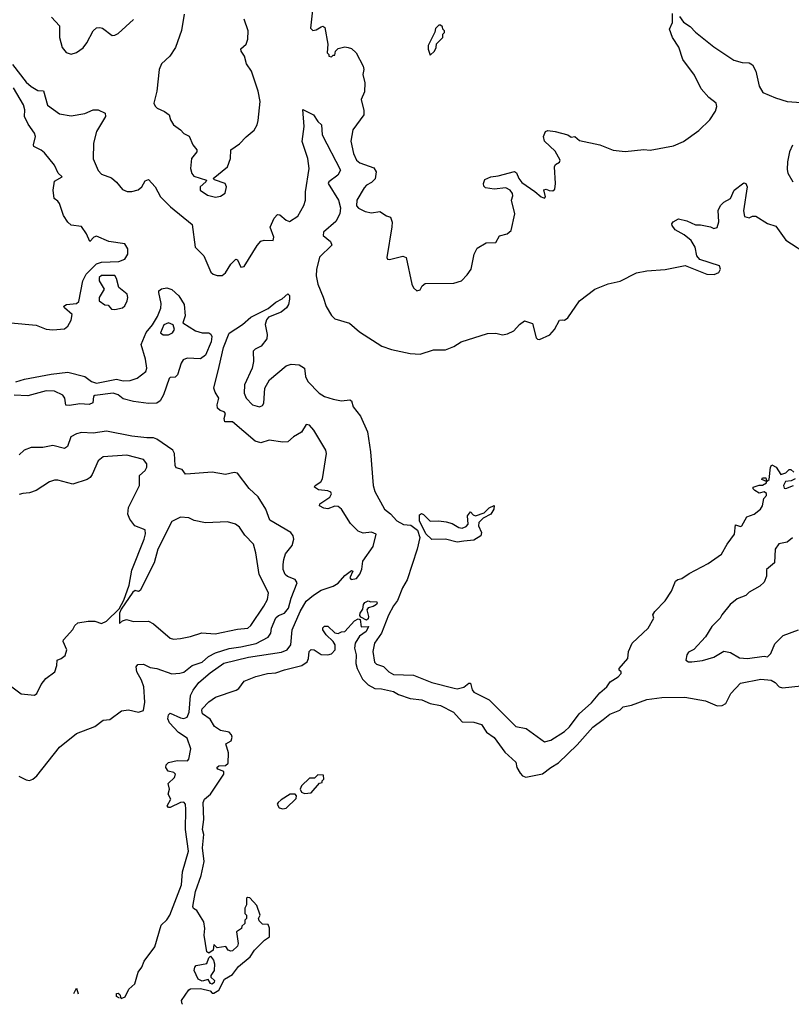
# Model space of a CAD drawing. Extents: x 1933546 to 2138868, y 524910 to 667279.
# Tile 98 of 256: x 2018017 to 2022617, y 534573 to 540442. Entities that reach past the tile are written whole.
import ezdxf

# ---------------------------------------------------------------- set-up
doc = ezdxf.new("R2010")
doc.units = 0

msp = doc.modelspace()

# ---------------------------------------------------------------- linework, layer by layer
at = {"layer": '0CON10XD'}
for points in [[(2019767.4, 540535), (2019751.7, 540391.7), (2019765, 540376.7), (2019785, 540381.2), (2019815, 540400), (2019825, 540402.5), (2019836.7, 540395), (2019853.3, 540295), (2019850, 540245), (2019860, 540235), (2019860, 540225), (2019875, 540220), (2019885, 540230), (2019895, 540230), (2019900, 540255), (2019915, 540270), (2019955, 540280), (2019975, 540276.7), (2019995, 540270), (2020023.3, 540245), (2020063.8, 540165), (2020068, 540145), (2020062.9, 540115), (2020074.5, 540065.5), (2020072.6, 540012.6), (2020053.6, 539965), (2020069.6, 539899.6), (2020069.2, 539875), (2020003.6, 539785), (2019992, 539718), (2020007.3, 539645), (2020024.6, 539605), (2020045, 539589.4), (2020127.9, 539557.9), (2020142.1, 539535), (2020136.2, 539493.8), (2020115, 539472.2), (2020084.6, 539455.4), (2020071.2, 539438.8), (2020026.2, 539365), (2020025, 539332.5), (2020037.5, 539317.5), (2020077.6, 539297.6), (2020115, 539290), (2020165, 539297.5), (2020203, 539273), (2020227.5, 539265), (2020236.7, 539235), (2020236.4, 539206.4), (2020205.6, 539025), (2020210.8, 539015), (2020222.2, 539012.2), (2020301.7, 539031.7), (2020320.5, 539025), (2020355, 538866.2), (2020365, 538843.8), (2020385, 538826.2), (2020405, 538831.2), (2020416, 538855), (2020435, 538868.6), (2020605, 538871.2), (2020650, 538885), (2020685, 538920), (2020708.6, 538955), (2020727.1, 539045), (2020745, 539080.8), (2020798.3, 539111.7), (2020855, 539113.3), (2020877, 539153), (2020924.1, 539165.9), (2020946.7, 539185), (2020968.8, 539285), (2020950, 539365), (2020957.7, 539392.3), (2020954.2, 539405), (2020941.9, 539425), (2020915, 539440), (2020845, 539432.2), (2020795, 539440), (2020785, 539450), (2020781.6, 539465), (2020790.2, 539489.8), (2020825, 539505.3), (2020869.4, 539510.6), (2020966.8, 539536.8), (2020979.1, 539529.1), (2020992.7, 539495), (2021011.3, 539471.3), (2021088.5, 539418.5), (2021126.7, 539385), (2021145, 539377.5), (2021152.5, 539385), (2021141.7, 539428.3), (2021155, 539432.5), (2021173.6, 539423.6), (2021195, 539422.5), (2021208, 539432), (2021212, 539465), (2021206.2, 539565), (2021210.8, 539579.2), (2021235, 539593.3), (2021238.6, 539605), (2021208.9, 539658.9), (2021145, 539718), (2021139.5, 539745), (2021152.5, 539775), (2021165, 539780.4), (2021210, 539775), (2021285, 539754.4), (2021305, 539741.2), (2021327.5, 539745), (2021355, 539721.4), (2021475, 539696.7), (2021555, 539663.8), (2021626.1, 539656.1), (2021738.8, 539668.8), (2021775, 539664.3), (2021915, 539690), (2021974.1, 539715.9), (2022065, 539781.2), (2022131.2, 539845), (2022164.2, 539895.8), (2022173.8, 539925), (2022168.8, 539945), (2022125, 539978.8), (2022079.8, 540029.8), (2022040.1, 540110.1), (2021970.6, 540205), (2021947.1, 540277.1), (2021908.8, 540335), (2021890.5, 540385), (2021908.5, 540425), (2021908.3, 540478.3)], [(2018998, 540475), (2018982.7, 540377.3), (2018946, 540275), (2018912.5, 540225), (2018862, 540178), (2018848.9, 540145), (2018834.4, 540015), (2018817.5, 539945), (2018825.5, 539925.5), (2018837.5, 539915), (2018881.2, 539895), (2018909.2, 539875), (2018916, 539845), (2018933.8, 539815), (2018975.6, 539785.6), (2018995, 539763.3), (2019027.9, 539747.9), (2019050, 539695), (2019074, 539665), (2019072.5, 539655), (2019041.4, 539615), (2019035.6, 539555), (2019043.5, 539525), (2019055, 539508.6), (2019130, 539485), (2019127.5, 539475), (2019093.3, 539445), (2019093.3, 539425), (2019136.1, 539396.1), (2019185, 539383.3), (2019215, 539390), (2019243, 539407), (2019250, 539445), (2019242.5, 539465), (2019177.5, 539487.5), (2019170, 539495), (2019256, 539565), (2019274, 539615), (2019276.7, 539665), (2019328.3, 539701.7), (2019366.4, 539743.6), (2019415, 539783.8), (2019433.8, 539815), (2019439.5, 539840.5), (2019450, 539955), (2019439.2, 540015), (2019400, 540135), (2019369.1, 540179.1), (2019356.5, 540225), (2019336.7, 540255), (2019335, 540267.5), (2019367.1, 540295), (2019376.7, 540325), (2019379.2, 540375), (2019355.8, 540445)], [(2021951.2, 540461.2), (2021975, 540426), (2022015, 540400.8), (2022045, 540368), (2022155, 540279.2)], [(2018206.9, 540456.9), (2018253.8, 540405), (2018254.2, 540335), (2018270, 540275), (2018295, 540245.8), (2018325, 540235.7), (2018355, 540245.6), (2018395.4, 540274.6), (2018417, 540303), (2018455, 540376.2), (2018475, 540392.5), (2018495, 540395.8), (2018511.2, 540391.2), (2018568, 540348), (2018585, 540348.8), (2018605, 540360), (2018695, 540442.5)], [(2020465, 540230), (2020490, 540255), (2020500, 540275), (2020501.7, 540298.3), (2020540, 540335), (2020540, 540355), (2020550, 540365), (2020550, 540375), (2020540, 540385), (2020538.3, 540398.3), (2020525, 540410), (2020515, 540410), (2020495, 540390), (2020491.7, 540368.3), (2020453, 540287), (2020452.5, 540265), (2020465, 540230)], [(2022155, 540279.2), (2022275, 540200.6), (2022325, 540186.7), (2022365, 540184.2), (2022385, 540172), (2022405.4, 540135.4), (2022426, 540045), (2022447.7, 540007.7), (2022522.5, 539975), (2022593.2, 539953.2), (2022675, 539948.8)], [(2017974, 540175), (2018055, 540070), (2018085, 540042.5), (2018125, 540020), (2018158.3, 540018.3), (2018182.7, 539932.7), (2018255, 539880.8), (2018325, 539869.2), (2018405, 539882.5), (2018455, 539904), (2018485, 539903.8), (2018527.5, 539885), (2018528.8, 539865), (2018476, 539775), (2018456.7, 539705), (2018455, 539613.3), (2018485, 539542.5), (2018505, 539521.9), (2018565, 539498.8), (2018595, 539474), (2018630.3, 539430.3), (2018657.9, 539417.9), (2018685, 539417.5), (2018722.5, 539427.5), (2018744.8, 539445.2), (2018765, 539480.8), (2018785, 539489.2), (2018825.5, 539445), (2018857.5, 539385), (2018915.7, 539325.7), (2019045, 539220.8), (2019062.5, 539085), (2019115.5, 539035), (2019157, 538937), (2019170, 538925), (2019193.6, 538916.4), (2019225, 538916.2), (2019245, 538933.8), (2019275, 538984), (2019305, 539013.3), (2019315, 539010), (2019335, 538967.5), (2019355, 538971.2), (2019432, 539095), (2019455, 539120.8), (2019475, 539126.8), (2019528.8, 539125), (2019532.1, 539145), (2019511.1, 539205), (2019535, 539258), (2019555, 539281.2), (2019568.3, 539278.3), (2019605, 539246.7), (2019625, 539238.8), (2019675, 539270), (2019711.5, 539335), (2019721.1, 539365), (2019720.6, 539415), (2019743.3, 539555), (2019734, 539615), (2019701.2, 539715), (2019712.9, 539805), (2019705, 539906.7), (2019769.4, 539875), (2019795, 539834), (2019816, 539815), (2019820, 539755), (2019928.8, 539545), (2019914.5, 539515), (2019860.6, 539475), (2019856.9, 539465), (2019917.5, 539365), (2019929.5, 539319.5), (2019926.5, 539283.5), (2019901.9, 539238.1), (2019829.2, 539175), (2019825.5, 539155), (2019869.5, 539119.5), (2019877.1, 539097.1), (2019804.7, 539025.3), (2019786.6, 538953.4), (2019784.4, 538915), (2019794.5, 538865.5), (2019827.1, 538787.1), (2019845, 538732.5), (2019875, 538678.6), (2019895, 538658.6), (2019983.2, 538633.2), (2020042, 538582), (2020176, 538495), (2020233.3, 538475), (2020345, 538451.8), (2020405, 538447.5), (2020485, 538474), (2020555, 538473.8), (2020605, 538494.2), (2020648, 538522), (2020805, 538571.1), (2020855, 538572.9), (2020895, 538564.2), (2020925, 538569.2), (2020962.5, 538587.5), (2020996.7, 538625), (2021027, 538647), (2021075, 538630), (2021096.1, 538546.1), (2021105, 538536.7), (2021115, 538536.2), (2021176.8, 538563.2), (2021205, 538595.6), (2021235, 538650), (2021252.2, 538652.2), (2021265, 538650.6), (2021285, 538664.4), (2021355, 538765.6), (2021446.7, 538835), (2021525, 538867.9), (2021596.2, 538883.8), (2021695, 538932.5), (2021755.5, 538944.5), (2021865, 538952.2), (2021985, 538976), (2022114.2, 538925.8), (2022157.4, 538922.6), (2022185, 538934.3), (2022195.8, 538955), (2022188.8, 538975), (2022072.5, 539012.5), (2022053.3, 539035), (2022043.8, 539085), (2022019.4, 539125), (2021978.5, 539158.5), (2021925, 539190), (2021906, 539215), (2021904.3, 539225.7), (2021912.3, 539237.7), (2021945, 539253.8), (2021995, 539243.1), (2022045, 539219.2), (2022075, 539218), (2022135, 539206.2), (2022155, 539196.7), (2022175, 539202.5), (2022184.1, 539235.9), (2022181.8, 539305), (2022195, 539334.3), (2022215, 539354.4), (2022254, 539375), (2022277.1, 539425), (2022335, 539468.8), (2022346.7, 539465), (2022354, 539445), (2022331.9, 539301.9), (2022338.3, 539268.3), (2022365, 539261.2), (2022385, 539271.2), (2022405, 539271.2), (2022475, 539226.7), (2022525, 539210.8), (2022585, 539128), (2022725, 539036)], [(2017964.2, 538634.2), (2018115, 538621.2), (2018175, 538597.5), (2018215, 538592.5), (2018285, 538600), (2018303.8, 538615), (2018325, 538650), (2018330.5, 538685), (2018285, 538724), (2018281.2, 538735), (2018295.7, 538744.3), (2018355, 538749.2), (2018368.9, 538761.1), (2018394.3, 538885), (2018412.5, 538925), (2018475, 538986.7), (2018504, 538996), (2018608.9, 539001.1), (2018643.3, 539015), (2018662, 539045), (2018661.2, 539075), (2018643.3, 539105), (2018548.9, 539118.9), (2018475, 539150.9), (2018459.2, 539145), (2018435, 539120), (2018416.4, 539165), (2018385, 539208.1), (2018325, 539217.1), (2018304.3, 539235), (2018277.5, 539275), (2018255, 539346), (2018245, 539360.8), (2018223.3, 539375), (2018216.7, 539425), (2018225, 539480), (2018270, 539505), (2018247, 539527), (2018224.2, 539575), (2018165, 539647.5), (2018144.6, 539664.6), (2018100.8, 539685), (2018098.6, 539695), (2018111.9, 539745), (2018105.6, 539765), (2018068.1, 539818.1), (2018045.6, 539865), (2018047.3, 539905), (2018038.9, 539935), (2017979.7, 540035)], [(2022625, 539693.3), (2022606, 539655), (2022594.1, 539594.1), (2022591.7, 539548.3), (2022596.6, 539526.6), (2022625.8, 539475)], [(2018585, 538714.2), (2018630, 538725), (2018643, 538737), (2018658, 538765), (2018662, 538785), (2018657.5, 538805), (2018608.8, 538845), (2018595, 538900), (2018585, 538916.7), (2018505, 538917.5), (2018490, 538905), (2018490, 538885), (2018520, 538835), (2018490, 538785), (2018490, 538765), (2018525, 538742.5), (2018545, 538740), (2018565, 538716.7), (2018585, 538714.2)], [(2017995, 538282.5), (2018045, 538299.6), (2018205, 538329.8), (2018305, 538340), (2018405, 538314.7), (2018445, 538284.8), (2018475, 538275.7), (2018595, 538298.5), (2018635, 538289.3), (2018675, 538290.9), (2018716.5, 538305), (2018768.9, 538345), (2018774.3, 538365), (2018767.7, 538417.7), (2018741.1, 538505), (2018771.9, 538578.1), (2018807.9, 538622.1), (2018837.8, 538672.2), (2018858.7, 538721.3), (2018860.2, 538749.8), (2018846.7, 538815), (2018847.5, 538825), (2018863, 538837), (2018895, 538842.5), (2018925, 538832.5), (2018965, 538796.7), (2018997.1, 538745), (2019003.6, 538676.4), (2018990, 538635), (2019065, 538588), (2019105, 538575.8), (2019145, 538574.6), (2019157.6, 538567.6), (2019162.4, 538552.4), (2019158.8, 538521.2), (2019125, 538441.5), (2019095, 538420.8), (2019015, 538423.3), (2018992.5, 538415), (2018980.6, 538395), (2018958.8, 538325), (2018945, 538310), (2018915, 538309.2), (2018907.5, 538302.5), (2018874.7, 538205), (2018855, 538170.6), (2018835, 538156.4), (2018784.6, 538154.6), (2018695, 538165.6), (2018635, 538182), (2018603.3, 538205), (2018575, 538215.5), (2018465, 538202.5), (2018457.5, 538195), (2018452.3, 538157.7), (2018431.7, 538148.3), (2018375, 538152.9), (2018315, 538142.9)], [(2018621.6, 534608), (2018645, 534616.9), (2018667.3, 534662.7), (2018704.5, 534695), (2018722.7, 534765), (2018744.7, 534795), (2018759.9, 534830.1), (2018822.5, 534915), (2018860.4, 535045), (2018895, 535076.7), (2018913.2, 535105), (2018982, 535285), (2018987.6, 535362.4), (2019022.8, 535485), (2019004.7, 535615), (2019008.2, 535735), (2019006, 535766), (2018995, 535778.5), (2018975, 535775.4), (2018915, 535745.7), (2018903.3, 535745), (2018896.2, 535755), (2018918.5, 535795), (2018901.8, 535825), (2018909.6, 535855), (2018901.8, 535888.2), (2018939.5, 535925), (2018945.4, 535945), (2018935.3, 535955.3), (2018903, 535963), (2018889.1, 535985), (2018890.2, 535999.8), (2018905.2, 536014.8), (2018955, 536026.7), (2019017.5, 536025), (2019026.4, 536035), (2019036.9, 536095), (2019015, 536159.6), (2018963.9, 536193.9), (2018909.9, 536249.9), (2018900.2, 536275), (2018905, 536299.1), (2018915, 536308.8), (2018975, 536279.5), (2018995, 536276.4), (2019015, 536283.9), (2019026.6, 536313.4), (2019036.1, 536413.9), (2019050.8, 536445), (2019085, 536490.3), (2019152.1, 536547.9), (2019235, 536606.7), (2019381.9, 536641.9), (2019577.9, 536672.1), (2019611.9, 536685), (2019632.7, 536715), (2019642, 536805), (2019689.3, 536915), (2019725, 536975.9), (2019767.8, 537012.2), (2019815, 537040.4), (2019885, 537065.3), (2019916.4, 537083.6), (2019955, 537129.2), (2019995, 537158.8), (2020002.5, 537155), (2019986.2, 537115), (2019994.2, 537104.2), (2020025, 537110), (2020045, 537136), (2020057.5, 537167.5), (2020062.5, 537215), (2020125, 537302.5), (2020142.2, 537375), (2020115, 537387.5), (2020065, 537381.5), (2020035, 537392.5), (2019988.7, 537438.7), (2019936.2, 537525), (2019915, 537539.3), (2019895, 537542), (2019855, 537526.9), (2019829.4, 537530.6), (2019805, 537544.2), (2019805.6, 537555), (2019866.4, 537595), (2019875.3, 537615), (2019871.1, 537625), (2019855, 537633.1), (2019798.7, 537638.7), (2019774, 537655), (2019779.2, 537665), (2019812.9, 537687.1), (2019822.5, 537705), (2019846.7, 537856.7), (2019841.9, 537875), (2019771.4, 537995), (2019745, 538024.2), (2019725, 538028), (2019697.3, 537982.7), (2019649.1, 537955), (2019615, 537925.4), (2019585, 537923.2), (2019505, 537935.7), (2019455, 537918.7), (2019420.1, 537930.1), (2019285, 538045.6), (2019240.8, 538045), (2019235.5, 538065), (2019243.8, 538095), (2019236.2, 538105), (2019211.7, 538111.7), (2019196.1, 538126.1), (2019193.8, 538146.2), (2019204.4, 538185), (2019181.7, 538221.7), (2019174.7, 538244.7), (2019205.7, 538375), (2019233.1, 538486.9), (2019265, 538572.8), (2019345, 538623.9), (2019395, 538668.4), (2019499.1, 538720.9), (2019545, 538758.5), (2019582.6, 538777.4), (2019615, 538806.7), (2019625, 538797.5), (2019625.5, 538775), (2019619.1, 538745), (2019607.7, 538725), (2019575, 538698.1), (2019501.4, 538668.6), (2019487.6, 538652.4), (2019480.9, 538625), (2019491.8, 538565), (2019490.3, 538539.7), (2019455.8, 538495), (2019421.2, 538478.8), (2019408.6, 538465), (2019410, 538405), (2019403.2, 538365), (2019356.7, 538265), (2019354.7, 538215), (2019367.9, 538185), (2019405, 538146.9), (2019447.5, 538135), (2019465, 538142.9), (2019471.9, 538155), (2019477.8, 538245), (2019505.9, 538294.1), (2019605, 538377.5), (2019635, 538387.7), (2019683.3, 538385), (2019715.4, 538365), (2019720.3, 538315), (2019734.7, 538285), (2019803.2, 538215), (2019835, 538196.1), (2019885, 538179.6), (2019935, 538169.7), (2019985, 538176.6), (2019995, 538170.3), (2020006, 538135), (2020048.5, 538078.5), (2020090.1, 537985), (2020107.9, 537865), (2020124.2, 537665), (2020135, 537629.2), (2020191.9, 537525), (2020227.3, 537497.3), (2020266.2, 537455), (2020305, 537433.3), (2020348.7, 537428.7), (2020388.3, 537398.3), (2020402.9, 537355), (2020386.4, 537286.4), (2020327.3, 537102.7), (2020299.6, 537055), (2020270.4, 536979.6), (2020245, 536947.9), (2020215, 536892.9), (2020174.4, 536785.6), (2020132.8, 536725), (2020122.9, 536675), (2020131.9, 536611.9), (2020145, 536600.8), (2020185.4, 536585.4), (2020217.1, 536555), (2020245, 536538.5), (2020365, 536535.5), (2020475, 536491.2), (2020606.3, 536456.3), (2020625, 536454), (2020665, 536464.1), (2020695, 536487.3), (2020705, 536486.4), (2020715, 536447.1), (2020725, 536433.8), (2020816.8, 536386.8), (2020895, 536309.1), (2020975, 536228.3), (2021037.2, 536217.2), (2021145, 536137.9), (2021183, 536147), (2021265, 536198.6), (2021295, 536227.5), (2021352.5, 536305), (2021425, 536370), (2021475, 536430), (2021516.7, 536465), (2021536.7, 536495), (2021584.3, 536525.7), (2021603.3, 536545), (2021602.5, 536555), (2021590, 536565), (2021590, 536575), (2021643.3, 536635), (2021646.7, 536675), (2021668, 536725), (2021764.3, 536815.7), (2021797.5, 536875), (2021792.5, 536895), (2021802.5, 536915), (2021865, 536977.5), (2021902.5, 537035), (2021927.5, 537095), (2021940, 537105), (2021965, 537110), (2022008.8, 537141.2), (2022120.7, 537200.7)], [(2018872.6, 538562.6), (2018905, 538563.1), (2018927.5, 538575), (2018940, 538595), (2018933, 538623), (2018905, 538635.5), (2018877.1, 538622.9), (2018857.1, 538575), (2018872.6, 538562.6)], [(2018315, 538142.9), (2018292, 538145), (2018286.4, 538185), (2018275, 538203.1), (2018225, 538228.2), (2018175, 538228.7), (2018065, 538200.6), (2017984.1, 538204.1)], [(2018013, 535933), (2018055, 535910), (2018075, 535906.2), (2018095, 535914.2), (2018118.5, 535935), (2018255, 536106.4), (2018355, 536187.7), (2018465, 536229.6), (2018514.5, 536265.5), (2018555, 536270), (2018625, 536322.5), (2018665, 536328.5), (2018725, 536314.4), (2018754.5, 536325), (2018763.3, 536373.3), (2018756.7, 536465), (2018743.3, 536505), (2018716.2, 536555), (2018712, 536585), (2018721.7, 536598.3), (2018755, 536600), (2018795, 536580), (2018835, 536573.6), (2018925, 536543.5), (2018972.4, 536547.6), (2018995, 536553.1), (2019045, 536593.1), (2019105, 536612.2), (2019143.7, 536645), (2019185, 536668.6), (2019265, 536692.9), (2019335, 536704), (2019426.1, 536723.9), (2019497.9, 536762.1), (2019513.8, 536785), (2019519.2, 536815), (2019543.7, 536876.3), (2019559.3, 536890.7), (2019595, 536904.6), (2019619.7, 536935), (2019635, 536993.1), (2019671.5, 537085), (2019659.2, 537105), (2019613.6, 537123.6), (2019600, 537135), (2019588.8, 537165), (2019588.7, 537195), (2019591.1, 537225), (2019602.4, 537257.6), (2019641.7, 537308.3), (2019650.5, 537345), (2019648.1, 537365), (2019634.5, 537384.5), (2019507.6, 537457.6), (2019483.6, 537525), (2019438, 537598), (2019385, 537648.1), (2019315, 537738.8), (2019295, 537742.5), (2019245, 537730), (2019165, 537744.4), (2019035.6, 537734.4), (2019005, 537732.5), (2018985, 537761.2), (2018950.6, 537770.6), (2018943.9, 537783.9), (2018939.3, 537855), (2018930.5, 537875), (2018835, 537942.1), (2018815, 537950), (2018775, 537948.9), (2018685, 537959.5), (2018535, 537989.1), (2018455, 537976.2), (2018385, 537980.7), (2018355, 537973.8), (2018321.4, 537955), (2018302.2, 537897.8), (2018285, 537885.7), (2018215, 537904.4), (2018155, 537891.2), (2018085, 537892.2), (2018044.6, 537875.4), (2018015, 537847.5)], [(2017970, 536465), (2018025, 536422.9), (2018105, 536416), (2018118.8, 536425), (2018145, 536480), (2018172.5, 536515), (2018227.5, 536555), (2018238.3, 536591.7), (2018240, 536625), (2018265, 536633.3), (2018288.3, 536651.7), (2018297.5, 536685), (2018276.2, 536735), (2018278.8, 536745), (2018333, 536807), (2018345, 536830), (2018363.6, 536846.4), (2018425, 536857.5), (2018465, 536857.5), (2018505, 536842.5), (2018535, 536856.7), (2018610, 536930), (2018637.5, 536982.5), (2018669.8, 537070.2), (2018685, 537160.8), (2018760, 537345), (2018767.8, 537377.8), (2018765, 537400), (2018704.2, 537425), (2018673.8, 537463.8), (2018661.4, 537495), (2018666.8, 537533.2), (2018731.4, 537665), (2018732, 537725), (2018764.2, 537755), (2018774.2, 537775), (2018774.2, 537795), (2018755, 537820.8), (2018656.3, 537846.3), (2018515, 537835.4), (2018485, 537812.5), (2018449.1, 537730.9), (2018436.8, 537713.2), (2018418.5, 537701.5), (2018333, 537673), (2018245, 537696.7), (2018225, 537696.9), (2018195, 537686.9), (2018115, 537636.4), (2018075, 537622.2), (2018035, 537618.1), (2018015, 537612)], [(2022120.7, 537200.7), (2022201.2, 537255), (2022234.5, 537315.5), (2022278.8, 537375), (2022285, 537430), (2022315, 537420), (2022322.5, 537425), (2022351.7, 537478.3), (2022395, 537493.8), (2022433.3, 537525), (2022446.1, 537543.9), (2022452.5, 537587.5), (2022470, 537605), (2022468.3, 537618.3), (2022455, 537627.5), (2022425, 537620), (2022400, 537635), (2022390, 537645), (2022390, 537655), (2022425, 537667.5), (2022445, 537667.5), (2022468.3, 537681.7), (2022470, 537690), (2022441.7, 537701.7), (2022445, 537710), (2022465, 537710), (2022470, 537690), (2022485, 537700), (2022492.5, 537775), (2022501.7, 537788.3), (2022527.5, 537775), (2022555, 537730), (2022585, 537740), (2022605, 537760), (2022615, 537760), (2022632.5, 537745)], [(2022640, 537705), (2022617, 537693), (2022581.7, 537688.3), (2022570, 537665), (2022575, 537650), (2022585, 537647.5), (2022630, 537665)], [(2020625, 537327.5), (2020555, 537345.3), (2020475, 537343.1), (2020437.4, 537377.4), (2020400.2, 537455), (2020399.9, 537490.1), (2020412.5, 537497.5), (2020425, 537492.5), (2020465, 537453.1), (2020515, 537455.4), (2020559.5, 537449.5), (2020595, 537439.1), (2020635, 537414.5), (2020655, 537411.1), (2020678.9, 537421.1), (2020690.8, 537435), (2020686.7, 537485), (2020705, 537507.5), (2020720, 537490), (2020735, 537484), (2020786.8, 537503.2), (2020815, 537532), (2020846.1, 537546.1), (2020844, 537525), (2020825.5, 537494.5), (2020780.2, 537469.8), (2020754, 537445), (2020751.4, 537425), (2020769.2, 537385), (2020765.7, 537364.3), (2020725, 537339.2), (2020665, 537333.2), (2020625, 537327.5)], [(2018935, 536750), (2018975, 536754.2), (2019035, 536765.8), (2019102.3, 536787.7), (2019181.7, 536781.7), (2019315, 536808.6), (2019376.7, 536815), (2019395, 536830), (2019472.2, 536945), (2019495, 536986.7), (2019501.4, 537025), (2019445.5, 537135), (2019424.3, 537264.3), (2019410, 537315), (2019359.1, 537369.1), (2019327, 537417), (2019304.4, 537434.4), (2019255, 537448.6), (2019125, 537443.1), (2019057.3, 537457.3), (2019025, 537472.9), (2018975, 537475.6), (2018925, 537450.4), (2018840, 537285), (2018819.1, 537205), (2018735, 537040), (2018725, 537033.8), (2018705, 537040), (2018690.7, 537029.3), (2018621.7, 536928.3), (2018612.5, 536905), (2018613, 536843), (2018630.5, 536859.5), (2018653, 536867), (2018695.4, 536854.6), (2018785, 536855.6), (2018815, 536841.4), (2018915, 536756.2), (2018935, 536750)], [(2022625, 537352.5), (2022591.7, 537328.3), (2022542.7, 537317.3), (2022521.2, 537285), (2022517.5, 537205), (2022470, 537165), (2022470, 537125), (2022455, 537090), (2022430, 537065), (2022365, 537030), (2022345, 537010), (2022295, 536990), (2022252.5, 536955), (2022202.5, 536895), (2022192.5, 536875), (2022142.5, 536825), (2022106.4, 536763.6), (2022035, 536687.5), (2022005, 536672.5), (2021993.3, 536655), (2021987.5, 536625), (2022005, 536614.2), (2022025, 536614.2)], [(2020085, 536862.5), (2020050, 536880), (2020045, 536890), (2020047.1, 536905), (2020062.5, 536927.5), (2020067.5, 536955), (2020075, 536967.8), (2020095, 536977.5), (2020111.2, 536971.2), (2020143.8, 536973.8), (2020148.8, 536965), (2020143.8, 536955), (2020125, 536943.1), (2020095, 536936.2), (2020086.7, 536925), (2020097.5, 536885), (2020095, 536870), (2020085, 536862.5)], [(2018988, 534572.9), (2018985.3, 534575.3), (2018981.8, 534595), (2019025, 534659.5), (2019035, 534665.4), (2019095, 534667.5), (2019153.3, 534653.3), (2019165, 534640), (2019175, 534640), (2019205, 534657.5), (2019238, 534722), (2019285, 534750), (2019321.7, 534798.3), (2019391.2, 534855), (2019416, 534895), (2019475.6, 534954.4), (2019505.6, 534975), (2019506.7, 535026.7), (2019498.3, 535048.3), (2019465, 535050), (2019445, 535070), (2019440, 535085), (2019450, 535105), (2019431.7, 535161.7), (2019388.3, 535208.3), (2019375, 535210), (2019370, 535205), (2019370, 535165), (2019360, 535145), (2019360, 535115), (2019370, 535105), (2019370, 535085), (2019360, 535075), (2019360, 535055), (2019341.7, 535038.3), (2019340, 535025), (2019310, 535005), (2019320, 534935), (2019315, 534920), (2019285, 534892.5), (2019275, 534890), (2019260, 534895), (2019247, 534917), (2019195, 534910), (2019175, 534930), (2019170, 534895), (2019145, 534877.5), (2019133.3, 534885), (2019116, 534985), (2019121.2, 535025), (2019114.2, 535065), (2019095, 535096.7), (2019072.3, 535132.3), (2019054.2, 535144.2), (2019048.8, 535155), (2019065.7, 535245), (2019099.8, 535340.2), (2019117.1, 535425), (2019107.3, 535505), (2019115.5, 535585), (2019107.3, 535615), (2019114.3, 535675), (2019111.9, 535775), (2019118.8, 535795), (2019154.1, 535825.9), (2019233.3, 535945), (2019235, 535960), (2019197.5, 535975), (2019193.3, 535985), (2019205, 535993.3), (2019245, 535995.7), (2019259.6, 536010.4), (2019262.4, 536072.4), (2019246.2, 536125), (2019276.9, 536143.1), (2019284.5, 536165), (2019279.8, 536179.8), (2019265, 536194.4), (2019213.3, 536205), (2019178.8, 536228.8), (2019152.1, 536272.1), (2019106.2, 536305), (2019102.7, 536325), (2019105.8, 536335), (2019144.3, 536375), (2019185, 536402.9), (2019307.5, 536445), (2019324.2, 536455.8), (2019355, 536499.2), (2019425, 536527.5), (2019495, 536544.5), (2019545, 536548.5), (2019595, 536566.8), (2019698.3, 536591.7), (2019730.6, 536615), (2019738.9, 536635), (2019743.1, 536675), (2019755, 536687.5), (2019772.5, 536685), (2019815, 536658.8), (2019855, 536656.2), (2019875, 536661.2), (2019898.8, 536685), (2019898.8, 536715), (2019886, 536736), (2019843.3, 536775), (2019823.8, 536805), (2019823.9, 536816.1), (2019835, 536826.2), (2019855, 536826.7), (2019895, 536787.5), (2019915, 536782.5), (2019935, 536792.5), (2019955, 536794), (2020012.4, 536857.6), (2020035, 536870), (2020046.7, 536866.7), (2020053.6, 536823.6), (2020095.8, 536825), (2020083.1, 536795), (2020043.5, 536766.5), (2020017.3, 536725), (2020013.3, 536695), (2020024, 536655), (2020020.8, 536605), (2020029.4, 536575), (2020061.6, 536511.6), (2020095, 536477.5), (2020135, 536455.4), (2020173.7, 536453.7), (2020245, 536437.9), (2020275, 536419.2), (2020345, 536395.8), (2020415, 536387), (2020465, 536366.5), (2020525, 536354.8), (2020603.6, 536315), (2020655, 536257.5), (2020725, 536255.4), (2020769.8, 536239.8), (2020800.7, 536195), (2020845, 536163.1), (2020909.2, 536075), (2020975, 536016.7), (2020981.8, 535985), (2021000.3, 535950.3), (2021015, 535934.6), (2021035, 535926.7), (2021134.1, 535945.9), (2021182.9, 535985), (2021228.8, 536011.2), (2021341, 536119), (2021433.1, 536225), (2021495, 536271.1), (2021535, 536301.4), (2021595, 536325.6), (2021615, 536345.7), (2021665, 536356), (2021755, 536388.9), (2021845, 536401.2), (2021983.3, 536403.3), (2022105, 536381.9), (2022175, 536352.5), (2022205, 536354.2), (2022226.8, 536365), (2022257.2, 536425), (2022315, 536487.4), (2022435, 536511.3), (2022496.5, 536505), (2022520.7, 536490.7), (2022545.2, 536465.2), (2022565, 536459), (2022675, 536471.3)], [(2022025, 536614.2), (2022088.3, 536621.7), (2022155, 536642.5), (2022215, 536677.5), (2022255, 536670), (2022308.3, 536638.3), (2022355, 536633.8), (2022455, 536647.5), (2022475, 536643.3), (2022495, 536663.3), (2022517.9, 536722.1), (2022567.9, 536772.1), (2022660, 536805)], [(2019715, 535830), (2019755, 535832.5), (2019805, 535890), (2019820, 535895), (2019820, 535905), (2019830, 535915), (2019828.3, 535938.3), (2019795, 535940), (2019775, 535920), (2019745, 535920), (2019697.5, 535875), (2019690, 535855), (2019697, 535837), (2019715, 535830)], [(2019585, 535737.5), (2019605, 535742.5), (2019665, 535800), (2019667.5, 535815), (2019660, 535825), (2019630, 535825), (2019575, 535792.5), (2019557.5, 535775), (2019552.5, 535765), (2019563.9, 535743.9), (2019585, 535737.5)], [(2019165, 534692.5), (2019155, 534697.5), (2019140, 534720), (2019105, 534711.1), (2019082, 534722), (2019057.1, 534775), (2019060.8, 534795), (2019070, 534805), (2019133, 534817), (2019145, 534850), (2019155, 534860), (2019173.3, 534835), (2019178.8, 534815), (2019175.8, 534774.2), (2019157.5, 534745), (2019157.5, 534735), (2019177.5, 534715), (2019177, 534703), (2019165, 534692.5)], [(2018340.4, 534637.3), (2018355, 534670), (2018365, 534634.7)], [(2018612.9, 534608.8), (2018595, 534620), (2018595, 534636.4), (2018605, 534639.6), (2018615, 534632), (2018619.3, 534610.7), (2018616.3, 534608.5)]]:
    msp.add_lwpolyline(points, dxfattribs=at)

doc.saveas('drawing.dxf')
